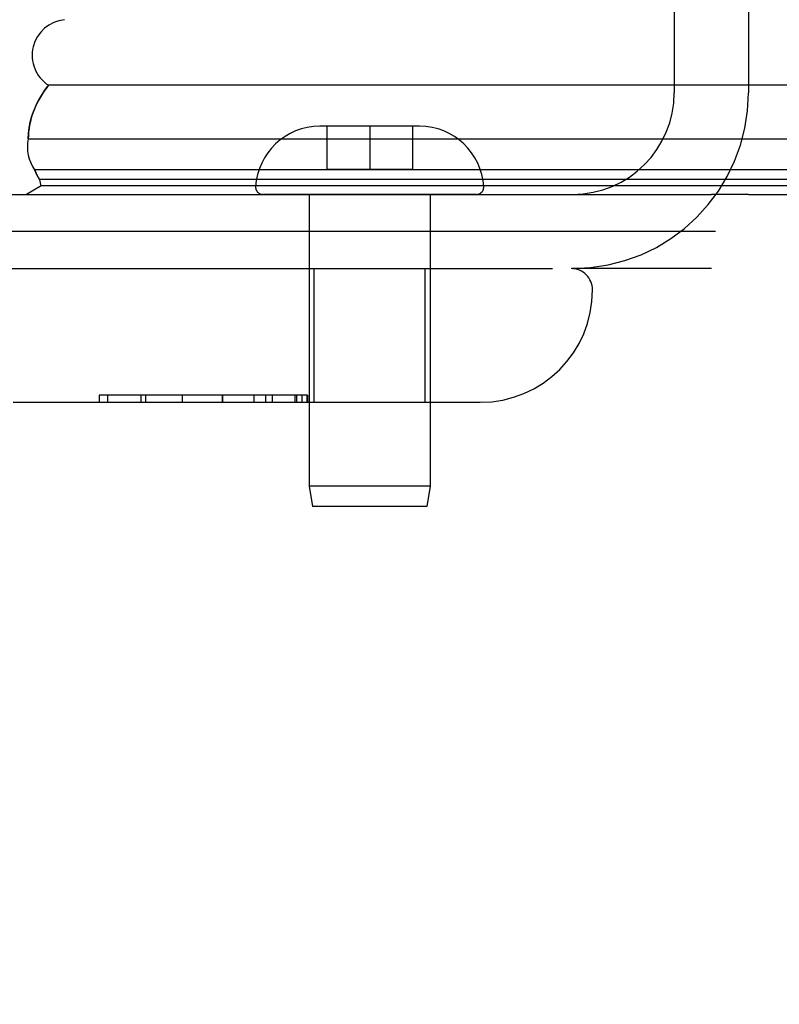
# Model space of a CAD drawing. Header units: inches. Extents: x 0 to 200, y 0 to 129.
# Tile 22 of 256: x 38.55 to 39.61, y 19.56 to 20.94. Entities that reach past the tile are written whole.
import ezdxf

# ---------------------------------------------------------------- set-up
doc = ezdxf.new("R2010")
doc.units = ezdxf.units.IN
doc.header["$LTSCALE"] = 11
doc.header["$MEASUREMENT"] = 0
doc.linetypes.add('HIDDEN', pattern=[0.2, 0.1, -0.1])
doc.layers.get('0').update_dxf_attribs({"linetype": 'CONTINUOUS'})
doc.layers.add('DEFAULT_2', color=8, linetype='HIDDEN')
doc.layers.add('LEFTHAND_DOOR_ASSEMBLY', color=7, linetype='CONTINUOUS')

msp = doc.modelspace()

# ---------------------------------------------------------------- linework, layer by layer
at = {"color": 3, "linetype": 'Continuous'}
msp.add_line((38.0438, 20.6941), (39.5158, 20.6941), dxfattribs=at)
at = {"color": 7, "linetype": 'Continuous'}
for p, q in [((39.5678, 20.6941), (84.0678, 20.6941)), ((39.5215, 20.6421), (37.9328, 20.6421))]:
    msp.add_line(p, q, dxfattribs=at)
at = {"layer": 'DEFAULT_2', "color": 8, "linetype": 'HIDDEN'}
for p, q in [((39.4638, 21.0992), (39.4638, 20.8366)), ((39.5678, 21.0992), (39.5678, 20.8366)), ((39.5158, 20.5901), (39.3213, 20.5901))]:
    msp.add_line(p, q, dxfattribs=at)
for radius in [0.2465, 0.1425]:
    msp.add_arc((39.3213, 20.8366), radius, 270, 360, dxfattribs=at)
at = {"layer": 'LEFTHAND_DOOR_ASSEMBLY', "color": 7, "linetype": 'Continuous'}
for p, q in [((49.8798, 20.847), (38.5866, 20.847)), ((38.5582, 20.7718), (49.8798, 20.7718)), ((49.8798, 20.7285), (38.5671, 20.7285)), ((49.8798, 20.7148), (38.5739, 20.7148)), ((38.5763, 20.706), (38.5555, 20.6941)), ((49.8798, 20.706), (38.5763, 20.706)), ((39.5678, 20.6941), (39.5158, 20.6941))]:
    msp.add_line(p, q, dxfattribs=at)
at = {"layer": 'LEFTHAND_DOOR_ASSEMBLY', "color": 8, "linetype": 'HIDDEN'}
for p, q in [((39.0368, 20.7896), (38.9668, 20.7896)), ((38.9768, 20.7896), (38.9768, 20.7296)), ((39.0368, 20.7896), (39.0368, 20.7296)), ((39.1068, 20.7896), (39.0368, 20.7896)), ((39.0968, 20.7896), (39.0968, 20.7296)), ((38.9768, 20.7296), (39.0968, 20.7296)), ((39.1867, 20.6941), (38.8869, 20.6941)), ((38.9518, 20.6941), (38.9518, 20.285)), ((39.1218, 20.6941), (39.1218, 20.285)), ((38.1931, 20.5901), (39.3193, 20.5901)), ((38.9588, 20.4026), (38.9588, 20.5901)), ((39.1148, 20.4026), (39.1148, 20.5901)), ((38.6575, 20.4126), (38.6575, 20.4026)), ((38.9495, 20.4126), (38.6575, 20.4126)), ((38.6695, 20.4026), (38.6695, 20.4126)), ((38.7159, 20.4126), (38.7159, 20.4026)), ((38.7231, 20.4026), (38.7231, 20.4126)), ((38.7741, 20.4126), (38.7741, 20.4026)), ((38.7741, 20.4126), (38.7741, 20.4026)), ((38.7743, 20.4026), (38.7743, 20.4126)), ((38.8304, 20.4126), (38.8304, 20.4026)), ((38.8305, 20.4026), (38.8305, 20.4126)), ((38.875, 20.4026), (38.875, 20.4126)), ((38.8909, 20.4126), (38.8909, 20.4026)), ((38.9004, 20.4026), (38.9004, 20.4126)), ((38.9324, 20.4026), (38.9324, 20.4126)), ((38.9348, 20.4026), (38.9348, 20.4126)), ((38.9421, 20.4026), (38.9421, 20.4126)), ((38.9493, 20.4026), (38.9493, 20.4126)), ((38.9495, 20.4126), (38.9495, 20.4026)), ((38.5368, 20.4026), (39.1918, 20.4026)), ((38.9518, 20.285), (38.9568, 20.2566)), ((39.1218, 20.285), (38.9518, 20.285)), ((39.1218, 20.285), (39.1168, 20.2566)), ((39.1168, 20.2566), (38.9568, 20.2566))]:
    msp.add_line(p, q, dxfattribs=at)
at = {"layer": 'LEFTHAND_DOOR_ASSEMBLY', "color": 7, "linetype": 'Continuous'}
for points in [[(38.5582, 20.7718), (38.5585, 20.7796), (38.5594, 20.7874), (38.5608, 20.7952), (38.5628, 20.8029), (38.5654, 20.8105), (38.5686, 20.818), (38.5723, 20.8255), (38.5765, 20.8328), (38.5813, 20.84), (38.5866, 20.847)], [(38.5739, 20.7148), (38.572, 20.7182), (38.5703, 20.7216), (38.5686, 20.725), (38.5671, 20.7285)]]:
    msp.add_lwpolyline(points, dxfattribs=at)
for centre, radius, start, end in [((38.6136, 20.8891), 0.05, 95.2617, 237.3282), ((38.6139, 20.7607), 0.0569, 168.7115, 214.5669), ((38.6037, 20.7181), 0.03, 186.412, 203.7978)]:
    msp.add_arc(centre, radius, start, end, dxfattribs=at)
at = {"layer": 'LEFTHAND_DOOR_ASSEMBLY', "color": 8, "linetype": 'HIDDEN'}
for centre, radius, start, end in [((38.9668, 20.6996), 0.09, 90, 176.7754), ((39.1068, 20.6996), 0.09, 3.2246, 90), ((38.8869, 20.7041), 0.01, 176.7754, 270), ((39.1867, 20.7041), 0.01, 270, 3.2246), ((39.3193, 20.5601), 0.03, 0, 90), ((39.1918, 20.5601), 0.1575, 270, 360), ((38.8781, 19.6516), 1.4365, 270, 360), ((38.8781, 19.6516), 1.249, 270, 360)]:
    msp.add_arc(centre, radius, start, end, dxfattribs=at)
at = {"layer": 'LEFTHAND_DOOR_ASSEMBLY', "color": 7, "linetype": 'Continuous'}
for start_param, end_param in [(2.674506, 3.140119), (-2.881148, -2.795492)]:
    msp.add_ellipse((38.8232, 20.7716), major_axis=(0.265, 0), ratio=0.632157, start_param=start_param, end_param=end_param, dxfattribs=at)

doc.saveas('drawing.dxf')
